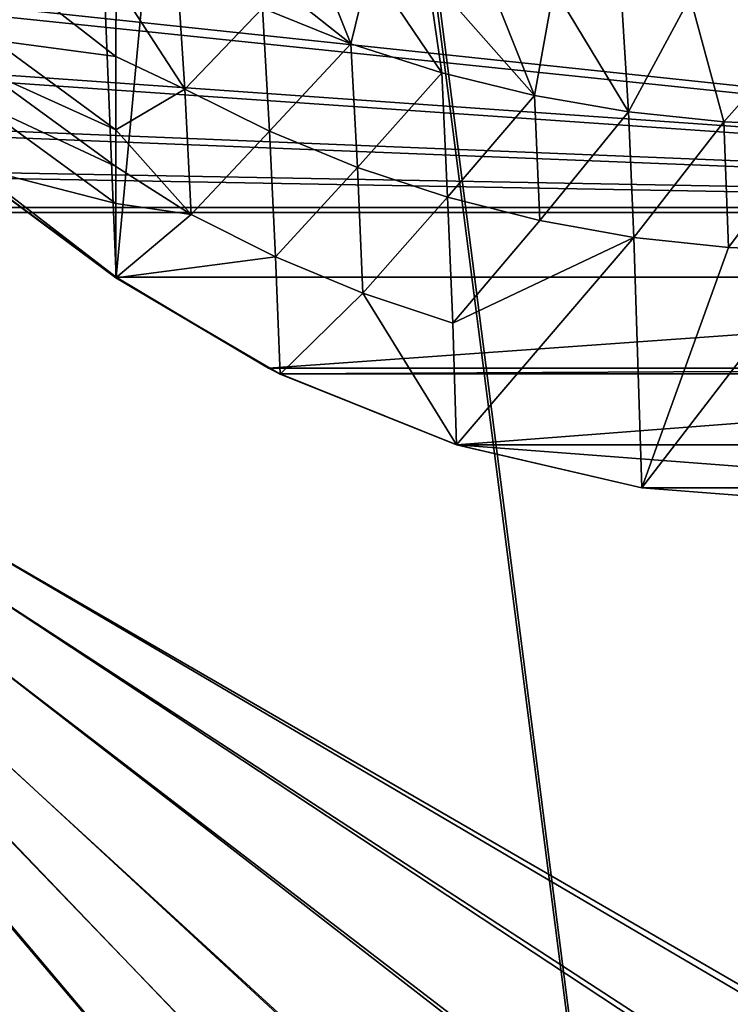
# Model space of a CAD drawing. Header units: metres. Extents: x -904 to 0, y -908 to 0.
# Tile 77 of 153: x -603 to -466, y -347 to -158. Entities that reach past the tile are written whole.
import ezdxf

# ---------------------------------------------------------------- set-up
doc = ezdxf.new("R2010")
doc.units = ezdxf.units.M

msp = doc.modelspace()

# ---------------------------------------------------------------- linework, layer by layer
at = {"layer": 'None'}
for points in [[(-570.15863, -58.565701, 661.240173), (-309.111755, -207.702347, 657.334961), (-309.403992, -35.91481, 661.833374)], [(-590.518127, -49.992924, 661.435425), (-663.154419, -147.090363, 658.922119), (-629.467651, -172.820374, 658.248413)], [(-629.467651, -172.820374, 658.248413), (-584.097839, -207.702347, 657.334961), (-590.518127, -49.992924, 661.435425)], [(-590.518127, -49.992924, 661.435425), (-584.097839, -207.702347, 657.334961), (-570.15863, -58.565701, 661.240173)], [(-570.15863, -58.565701, 661.240173), (-584.097839, -207.702347, 657.334961), (-309.111755, -207.702347, 657.334961)], [(-607.668091, -162.161316, 517.240845), (-620.856812, -136.832703, 458.078735), (-584.135437, -165.334106, 465.538879)], [(-584.135437, -165.334106, 465.538879), (-620.856812, -136.832703, 458.078735), (-584.122314, -151.214691, 409.540894)], [(-563.186096, -143.6409, 328.786133), (-539.008423, -162.858704, 363.571381), (-556.010681, -156.054871, 365.60202)], [(-563.186096, -143.6409, 328.786133), (-545.620605, -146.385208, 307.643341), (-539.008423, -162.858704, 363.571381)], [(-545.620605, -146.385208, 307.643341), (-535.35321, -147.961548, 298.649811), (-539.008423, -162.858704, 363.571381)], [(-570.910645, -171.591873, 457.90506), (-584.122314, -151.214691, 409.540894), (-572.426941, -148.044662, 367.958038)], [(-572.426941, -148.044662, 367.958038), (-556.010681, -156.054871, 365.60202), (-570.910645, -171.591873, 457.90506)], [(-539.008423, -162.858704, 363.571381), (-535.35321, -147.961548, 298.649811), (-521.543457, -168.44548, 361.87027)], [(-535.35321, -147.961548, 298.649811), (-524.248291, -149.511566, 290.776733), (-521.543457, -168.44548, 361.87027)], [(-570.910645, -171.591873, 457.90506), (-584.135437, -165.334106, 465.538879), (-584.122314, -151.214691, 409.540894)], [(-521.543457, -168.44548, 361.87027), (-524.248291, -149.511566, 290.776733), (-503.722931, -172.812347, 360.500519)], [(-524.248291, -149.511566, 290.776733), (-512.426392, -150.941452, 284.060791), (-503.722931, -172.812347, 360.500519)], [(-503.722931, -172.812347, 360.500519), (-512.426392, -150.941452, 284.060791), (-499.996185, -152.17923, 278.52475)], [(-485.631287, -175.956299, 359.463715), (-503.722931, -172.812347, 360.500519), (-499.996185, -152.17923, 278.52475)], [(-499.996185, -152.17923, 278.52475), (-487.071533, -153.176376, 274.191895), (-485.631287, -175.956299, 359.463715)], [(-487.071533, -153.176376, 274.191895), (-473.778992, -153.903244, 271.082886), (-485.631287, -175.956299, 359.463715)], [(-485.631287, -175.956299, 359.463715), (-473.778992, -153.903244, 271.082886), (-467.349609, -177.881042, 358.759674)], [(-473.778992, -153.903244, 271.082886), (-446.608368, -154.483658, 268.590515), (-467.349609, -177.881042, 358.759674)], [(-467.349609, -177.881042, 358.759674), (-446.608368, -154.483658, 268.590515), (-448.96402, -178.597061, 358.386292)], [(-556.010681, -156.054871, 365.60202), (-554.612061, -179.684158, 455.527649), (-570.910645, -171.591873, 457.90506)], [(-556.010681, -156.054871, 365.60202), (-539.008423, -162.858704, 363.571381), (-554.612061, -179.684158, 455.527649)], [(-609.64032, -167.89682, 544.911438), (-607.668091, -162.161316, 517.240845), (-584.149536, -179.400757, 520.315796)], [(-584.149536, -179.400757, 520.315796), (-607.668091, -162.161316, 517.240845), (-584.135437, -165.334106, 465.538879)], [(-539.008423, -162.858704, 363.571381), (-537.747192, -186.605759, 453.466003), (-554.612061, -179.684158, 455.527649)], [(-539.008423, -162.858704, 363.571381), (-521.543457, -168.44548, 361.87027), (-537.747192, -186.605759, 453.466003)], [(-584.149536, -179.400757, 520.315796), (-584.135437, -165.334106, 465.538879), (-570.910645, -171.591873, 457.90506)], [(-611.306091, -173.768661, 572.546082), (-609.64032, -167.89682, 544.911438), (-584.156982, -186.453262, 547.38147)], [(-584.156982, -186.453262, 547.38147), (-609.64032, -167.89682, 544.911438), (-584.149536, -179.400757, 520.315796)], [(-521.543457, -168.44548, 361.87027), (-520.405273, -192.322754, 451.730347), (-537.747192, -186.605759, 453.466003)], [(-520.405273, -192.322754, 451.730347), (-521.543457, -168.44548, 361.87027), (-503.722931, -172.812347, 360.500519)], [(-569.708801, -195.64949, 547.720032), (-584.149536, -179.400757, 520.315796), (-570.910645, -171.591873, 457.90506)], [(-570.910645, -171.591873, 457.90506), (-554.612061, -179.684158, 455.527649), (-569.708801, -195.64949, 547.720032)], [(-584.097839, -207.702347, 657.334961), (-629.467651, -172.820374, 658.248413), (-584.097839, -207.702347, 656.873169)], [(-629.467651, -172.820374, 658.248413), (-613.624756, -185.990524, 627.740967), (-584.097839, -207.702347, 656.873169)], [(-613.624756, -185.990524, 627.740967), (-611.306091, -173.768661, 572.546082), (-584.164734, -193.534592, 574.283997)], [(-584.164734, -193.534592, 574.283997), (-611.306091, -173.768661, 572.546082), (-584.156982, -186.453262, 547.38147)], [(-502.676636, -196.809692, 450.328522), (-520.405273, -192.322754, 451.730347), (-503.722931, -172.812347, 360.500519)], [(-502.676636, -196.809692, 450.328522), (-503.722931, -172.812347, 360.500519), (-485.631287, -175.956299, 359.463715)], [(-484.651855, -200.04776, 449.266541), (-502.676636, -196.809692, 450.328522), (-485.631287, -175.956299, 359.463715)], [(-484.651855, -200.04776, 449.266541), (-485.631287, -175.956299, 359.463715), (-467.349609, -177.881042, 358.759674)], [(-584.156982, -186.453262, 547.38147), (-584.149536, -179.400757, 520.315796), (-569.708801, -195.64949, 547.720032)], [(-466.425415, -202.022232, 448.549377), (-484.651855, -200.04776, 449.266541), (-467.349609, -177.881042, 358.759674)], [(-467.349609, -177.881042, 358.759674), (-448.96402, -178.597061, 358.386292), (-466.425415, -202.022232, 448.549377)], [(-448.96402, -178.597061, 358.386292), (-448.096161, -202.72319, 448.180695), (-466.425415, -202.022232, 448.549377)], [(-554.612061, -179.684158, 455.527649), (-553.499634, -203.814163, 545.323608), (-569.708801, -195.64949, 547.720032)], [(-554.612061, -179.684158, 455.527649), (-537.747192, -186.605759, 453.466003), (-553.499634, -203.814163, 545.323608)], [(-584.181519, -207.815475, 627.740967), (-613.624756, -185.990524, 627.740967), (-584.164734, -193.534592, 574.283997)], [(-584.097839, -207.702347, 656.873169), (-613.624756, -185.990524, 627.740967), (-584.181519, -207.815475, 627.740967)], [(-584.164734, -193.534592, 574.283997), (-584.156982, -186.453262, 547.38147), (-569.708801, -195.64949, 547.720032)], [(-537.747192, -186.605759, 453.466003), (-536.715332, -210.796417, 543.246155), (-553.499634, -203.814163, 545.323608)], [(-520.405273, -192.322754, 451.730347), (-536.715332, -210.796417, 543.246155), (-537.747192, -186.605759, 453.466003)], [(-519.435242, -216.550583, 541.500854), (-536.715332, -210.796417, 543.246155), (-520.405273, -192.322754, 451.730347)], [(-502.676636, -196.809692, 450.328522), (-519.435242, -216.550583, 541.500854), (-520.405273, -192.322754, 451.730347)], [(-584.164734, -193.534592, 574.283997), (-569.708801, -195.64949, 547.720032), (-584.181519, -207.815475, 627.740967)], [(-569.708801, -195.64949, 547.720032), (-553.499634, -203.814163, 545.323608), (-584.181519, -207.815475, 627.740967)], [(-519.435242, -216.550583, 541.500854), (-502.676636, -196.809692, 450.328522), (-484.651855, -200.04776, 449.266541)], [(-518.673401, -239.891891, 627.738281), (-519.435242, -216.550583, 541.500854), (-484.651855, -200.04776, 449.266541)], [(-483.061035, -248.177338, 627.738281), (-518.673401, -239.891891, 627.738281), (-484.651855, -200.04776, 449.266541)], [(-483.061035, -248.177338, 627.738281), (-484.651855, -200.04776, 449.266541), (-466.425415, -202.022232, 448.549377)], [(-448.096161, -202.72319, 448.180695), (-483.061035, -248.177338, 627.738281), (-466.425415, -202.022232, 448.549377)], [(-584.181519, -207.815475, 627.740967), (-553.499634, -203.814163, 545.323608), (-552.614868, -226.295471, 627.738281)], [(-553.499634, -203.814163, 545.323608), (-536.715332, -210.796417, 543.246155), (-552.614868, -226.295471, 627.738281)], [(-446.603882, -250.96048, 627.738281), (-483.061035, -248.177338, 627.738281), (-448.096161, -202.72319, 448.180695)], [(-584.097839, -207.702347, 656.873169), (-584.181519, -207.815475, 627.740967), (-554.825745, -225.18071, 656.877319)], [(-554.825745, -225.18071, 656.877319), (-584.181519, -207.815475, 627.740967), (-552.614868, -226.295471, 627.738281)], [(-584.097839, -207.702347, 657.334961), (-584.097839, -207.702347, 656.873169), (-554.825745, -225.18071, 656.877319)], [(-584.097839, -207.702347, 657.334961), (-554.825745, -225.18071, 656.877319), (-309.111755, -207.702347, 657.334961)], [(-309.111755, -207.702347, 657.334961), (-554.825745, -225.18071, 656.877319), (-338.381592, -225.180984, 656.877258)], [(-552.614868, -226.295471, 627.738281), (-536.715332, -210.796417, 543.246155), (-518.673401, -239.891891, 627.738281)], [(-536.715332, -210.796417, 543.246155), (-519.435242, -216.550583, 541.500854), (-518.673401, -239.891891, 627.738281)], [(-552.614868, -226.295471, 627.738281), (-552.60907, -226.283112, 656.84845), (-554.825745, -225.18071, 656.877319)], [(-554.825745, -225.18071, 656.877319), (-552.60907, -226.283112, 656.84845), (-338.381592, -225.180984, 656.877258)], [(-518.666077, -239.867599, 656.492676), (-552.60907, -226.283112, 656.84845), (-552.614868, -226.295471, 627.738281)], [(-518.673401, -239.891891, 627.738281), (-518.666077, -239.867599, 656.492676), (-552.614868, -226.295471, 627.738281)], [(-338.381592, -225.180984, 656.877258), (-552.60907, -226.283112, 656.84845), (-340.598267, -226.283493, 656.848389)], [(-552.60907, -226.283112, 656.84845), (-518.666077, -239.867599, 656.492676), (-340.598267, -226.283493, 656.848389)], [(-340.598267, -226.283493, 656.848389), (-518.666077, -239.867599, 656.492676), (-374.541382, -239.867767, 656.492676)], [(-483.062592, -248.187286, 656.274841), (-518.666077, -239.867599, 656.492676), (-518.673401, -239.891891, 627.738281)], [(-483.061035, -248.177338, 627.738281), (-483.062592, -248.187286, 656.274841), (-518.673401, -239.891891, 627.738281)], [(-518.666077, -239.867599, 656.492676), (-410.144989, -248.186844, 656.274841), (-374.541382, -239.867767, 656.492676)], [(-518.666077, -239.867599, 656.492676), (-483.062592, -248.187286, 656.274841), (-410.144989, -248.186844, 656.274841)], [(-446.603882, -250.980103, 656.20166), (-483.062592, -248.187286, 656.274841), (-483.061035, -248.177338, 627.738281)], [(-483.062592, -248.187286, 656.274841), (-446.603882, -250.980103, 656.20166), (-410.144989, -248.186844, 656.274841)], [(-446.603882, -250.96048, 627.738281), (-446.603882, -250.980103, 656.20166), (-483.061035, -248.177338, 627.738281)]]:
    msp.add_3dface(points, dxfattribs=at)
at = {"layer": 'None012311'}
for points in [[(-666.961548, -66.560753, 123.738312), (-599.944275, -69.05455, 123.673012), (-841.835022, -219.950729, 119.721657)], [(-532.85614, -69.952972, 123.649483), (-845.314697, -356.196716, 116.153923), (-844.710205, -310.88327, 117.3405)], [(-845.314697, -356.196716, 116.153923), (-532.85614, -69.952972, 123.649483), (-452.00235, -701.143799, 107.12117)], [(-843.550476, -265.429565, 118.530746), (-532.85614, -69.952972, 123.649483), (-844.710205, -310.88327, 117.3405)], [(-841.835022, -219.950729, 119.721657), (-599.944275, -69.05455, 123.673012), (-843.550476, -265.429565, 118.530746)], [(-599.944275, -69.05455, 123.673012), (-532.85614, -69.952972, 123.649483), (-843.550476, -265.429565, 118.530746)], [(-667.053589, -68.612343, 126.685616), (-839.58783, -220.120651, 122.718231), (-600.732117, -70.937904, 126.624718)], [(-532.85614, -69.952972, 123.649483), (-465.701691, -69.252586, 123.667824), (-452.00235, -701.143799, 107.12117)], [(-533.266968, -71.798462, 126.602188), (-842.252441, -311.199249, 120.333252), (-842.800293, -356.543121, 119.145882)], [(-533.266968, -71.798462, 126.602188), (-842.800293, -356.543121, 119.145882), (-452.00235, -703.006531, 110.073418)], [(-841.193481, -266.056061, 121.515373), (-842.252441, -311.199249, 120.333252), (-533.266968, -71.798462, 126.602188)], [(-839.58783, -220.120651, 122.718231), (-841.193481, -266.056061, 121.515373), (-600.732117, -70.937904, 126.624718)], [(-600.732117, -70.937904, 126.624718), (-841.193481, -266.056061, 121.515373), (-533.266968, -71.798462, 126.602188)], [(-452.00235, -703.006531, 110.073418), (-465.757965, -71.129059, 126.619713), (-533.266968, -71.798462, 126.602188)]]:
    msp.add_3dface(points, dxfattribs=at)
at = {"layer": 'None012312'}
for points in [[(-244.002335, -55.045334, 2077.158691), (-818.396606, -133.37944, 2129.375977), (-244.002335, -194.321701, 2170)], [(-816.193909, -135.701202, 2127.437256), (-244.002335, -57.660503, 2075.415527), (-244.002335, -195.267593, 2167.144043)], [(-818.396606, -133.37944, 2129.375977), (-801.761475, -155.047714, 2143.820068), (-244.002335, -194.321701, 2170)], [(-799.926208, -156.888901, 2141.560791), (-816.193909, -135.701202, 2127.437256), (-244.002335, -195.267593, 2167.144043)], [(-244.002335, -194.321701, 2170), (-801.761475, -155.047714, 2143.820068), (-782.807556, -172.39653, 2155.384766)], [(-244.002335, -195.267593, 2167.144043), (-781.40686, -173.838181, 2152.859131), (-799.926208, -156.888901, 2141.560791)], [(-782.807556, -172.39653, 2155.384766), (-762.408875, -184.775528, 2163.636475), (-244.002335, -194.321701, 2170)], [(-761.466675, -185.937912, 2160.924805), (-781.40686, -173.838181, 2152.859131), (-244.002335, -195.267593, 2167.144043)], [(-762.408875, -184.775528, 2163.636475), (-720.775391, -194.321701, 2170), (-244.002335, -194.321701, 2170)], [(-720.775391, -195.267593, 2167.144043), (-761.466675, -185.937912, 2160.924805), (-244.002335, -195.267593, 2167.144043)], [(-504.183502, -362.243896, 2170), (-477.798584, -354.654968, 2170), (-720.775391, -194.321701, 2170)], [(-477.798584, -354.654968, 2170), (-452.00235, -352.287384, 2170), (-720.775391, -194.321701, 2170)], [(-720.775391, -194.321701, 2170), (-452.00235, -352.287384, 2170), (-244.002335, -194.321701, 2170)], [(-720.775391, -740.804871, 2170), (-593.718872, -494.047516, 2170), (-720.775391, -194.321701, 2170)], [(-593.718872, -494.047516, 2170), (-591.366638, -468.290619, 2170), (-720.775391, -194.321701, 2170)], [(-720.775391, -194.321701, 2170), (-591.366638, -468.290619, 2170), (-583.793396, -441.901245, 2170)], [(-583.793396, -441.901245, 2170), (-572.431763, -419.302338, 2170), (-720.775391, -194.321701, 2170)], [(-572.431763, -419.302338, 2170), (-563.069275, -405.982819, 2170), (-720.775391, -194.321701, 2170)], [(-720.775391, -194.321701, 2170), (-563.069275, -405.982819, 2170), (-552.240906, -393.825043, 2170)], [(-552.240906, -393.825043, 2170), (-540.078491, -382.980621, 2170), (-720.775391, -194.321701, 2170)], [(-540.078491, -382.980621, 2170), (-526.751587, -373.604065, 2170), (-720.775391, -194.321701, 2170)], [(-720.775391, -194.321701, 2170), (-526.751587, -373.604065, 2170), (-504.183502, -362.243896, 2170)], [(-585.196655, -441.274872, 2167.144043), (-592.862488, -467.936584, 2167.144043), (-720.775391, -195.267593, 2167.144043)], [(-592.862488, -467.936584, 2167.144043), (-595.25415, -494.003937, 2167.144043), (-720.775391, -195.267593, 2167.144043)], [(-720.775391, -195.267593, 2167.144043), (-595.25415, -494.003937, 2167.144043), (-720.775391, -740.003967, 2167.144043)], [(-244.002335, -195.267593, 2167.144043), (-452.00235, -350.752136, 2167.144043), (-720.775391, -195.267593, 2167.144043)], [(-452.00235, -350.752136, 2167.144043), (-478.069702, -353.143829, 2167.144043), (-720.775391, -195.267593, 2167.144043)], [(-720.775391, -195.267593, 2167.144043), (-478.069702, -353.143829, 2167.144043), (-504.731415, -360.809631, 2167.144043)], [(-504.731415, -360.809631, 2167.144043), (-527.543945, -372.28891, 2167.144043), (-720.775391, -195.267593, 2167.144043)], [(-527.543945, -372.28891, 2167.144043), (-541.007874, -381.75827, 2167.144043), (-720.775391, -195.267593, 2167.144043)], [(-720.775391, -195.267593, 2167.144043), (-541.007874, -381.75827, 2167.144043), (-553.296692, -392.709625, 2167.144043)], [(-553.296692, -392.709625, 2167.144043), (-564.248047, -404.998383, 2167.144043), (-720.775391, -195.267593, 2167.144043)], [(-564.248047, -404.998383, 2167.144043), (-573.717346, -418.462311, 2167.144043), (-720.775391, -195.267593, 2167.144043)], [(-720.775391, -195.267593, 2167.144043), (-573.717346, -418.462311, 2167.144043), (-585.196655, -441.274872, 2167.144043)]]:
    msp.add_3dface(points, dxfattribs=at)

doc.saveas('drawing.dxf')
